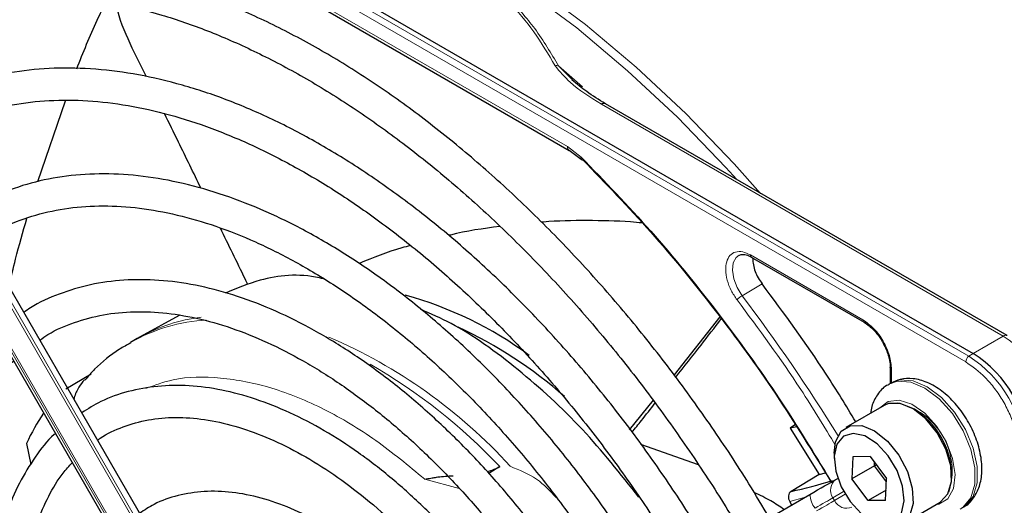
# Paper-space layout 'Blatt4' of a CAD drawing. Header units: millimetres. Extents: x 5 to 418, y 2 to 292.
# Tile 69 of 102: x 129.6 to 139.87, y 206.45 to 211.51. Entities that reach past the tile are written whole.
import ezdxf

# ---------------------------------------------------------------- set-up
doc = ezdxf.new("R2010")
doc.units = ezdxf.units.MM

psp = doc.layouts.new('Blatt4')

# ---------------------------------------------------------------- linework, layer by layer
at = {"color": 7, "linetype": 'Continuous', "lineweight": 25}
for p, q in [((126.571, 215.52), (139.546, 208.029)), ((130.666, 212.842), (135.335, 210.146)), ((131.752, 204.813), (127.755, 211.735)), ((127.455, 211.562), (131.451, 204.64)), ((130.926, 210.914), (130.779, 211.212)), ((135.405, 210.848), (135.224, 211.027)), ((129.794, 209.821), (130.081, 210.664)), ((139.901, 208.214), (135.712, 210.632)), ((135.334, 210.147), (135.459, 210.053)), ((137.234, 209.033), (138.409, 208.355)), ((131.268, 208.425), (130.862, 208.202)), ((136.906, 208.41), (136.428, 207.806)), ((130.831, 208.185), (130.76, 208.144)), ((130.862, 208.202), (130.831, 208.185)), ((130.087, 207.661), (130.351, 207.815)), ((138.682, 207.881), (138.682, 207.716)), ((138.689, 207.72), (138.665, 207.706)), ((136.211, 207.54), (135.96, 207.233)), ((138.619, 207.487), (138.218, 207.256)), ((137.693, 207.287), (137.64, 207.248)), ((137.708, 207.264), (137.64, 207.248)), ((137.64, 207.248), (137.94, 206.767)), ((129.675, 207.091), (129.72, 206.871)), ((136.684, 206.866), (136.083, 207.08)), ((138.098, 206.989), (138.098, 206.934)), ((138.292, 206.95), (138.281, 206.721)), ((138.474, 206.953), (138.292, 206.95)), ((138.474, 206.953), (138.645, 206.725)), ((138.517, 206.857), (138.519, 206.893)), ((134.612, 206.85), (134.496, 206.778)), ((137.94, 206.767), (138.008, 206.784)), ((138.517, 206.857), (138.281, 206.721)), ((138.541, 206.862), (138.517, 206.857)), ((138.643, 206.69), (138.517, 206.857)), ((137.94, 206.767), (137.648, 206.59)), ((138.116, 206.715), (138.135, 206.726)), ((138.452, 206.494), (138.281, 206.721)), ((138.634, 206.496), (138.645, 206.725)), ((138.639, 206.602), (138.452, 206.494)), ((137.495, 206.357), (137.845, 206.559)), ((137.634, 206.484), (137.654, 206.448)), ((138.634, 206.496), (138.452, 206.494)), ((138.802, 206.245), (139.202, 206.477))]:
    psp.add_line(p, q, dxfattribs=at)
at = {"color": 7, "linetype": 'Continuous', "lineweight": 18}
for p, q in [((139.471, 207.94), (126.495, 215.431)), ((139.503, 208), (126.527, 215.49)), ((130.649, 212.88), (135.317, 210.185)), ((131.673, 204.768), (127.677, 211.69)), ((127.7, 211.704), (131.697, 204.781)), ((131.475, 204.654), (127.479, 211.576)), ((127.495, 211.585), (131.492, 204.663)), ((135.224, 211.027), (135.473, 210.808)), ((135.671, 210.628), (139.86, 208.21)), ((135.317, 210.185), (135.459, 210.076)), ((137.224, 209.056), (138.398, 208.378)), ((137.346, 208.755), (137.138, 208.631)), ((139.86, 208.21), (139.546, 208.029)), ((139.546, 208.029), (139.503, 208)), ((138.697, 207.86), (138.697, 207.719)), ((134.187, 206.621), (133.828, 206.719)), ((138.196, 206.589), (138.085, 206.524)), ((137.786, 206.525), (137.634, 206.484)), ((138.085, 206.524), (138.102, 206.495)), ((138.102, 206.495), (138.213, 206.56))]:
    psp.add_line(p, q, dxfattribs=at)
at = {"color": 7, "linetype": 'Continuous', "lineweight": 18, "flags": 128}
for points in [[(131.119, 213.283), (131.272, 213.28), (131.771, 213.234), (132.286, 213.135), (132.812, 212.981), (133.346, 212.776), (133.886, 212.519), (134.428, 212.212), (134.969, 211.857), (135.505, 211.457), (136.034, 211.013), (136.552, 210.529), (137.055, 210.007), (137.331, 209.698)], [(137.083, 209.841), (136.968, 209.968), (136.463, 210.491), (135.943, 210.977), (135.413, 211.423), (134.875, 211.824), (134.333, 212.18), (133.789, 212.488), (133.248, 212.745), (132.711, 212.952), (132.184, 213.105), (131.933, 213.16)], [(137.138, 208.631), (137.085, 208.716), (137.05, 208.808), (137.036, 208.896), (137.044, 208.973), (137.075, 209.029), (137.107, 209.053)], [(138.669, 207.708), (138.759, 207.738), (138.896, 207.729), (139.045, 207.666), (139.194, 207.554), (139.331, 207.402), (139.444, 207.222), (139.524, 207.028), (139.566, 206.837), (139.565, 206.664), (139.522, 206.522), (139.44, 206.424), (139.412, 206.405)], [(139.439, 206.421), (139.464, 206.437), (139.546, 206.536), (139.589, 206.678), (139.589, 206.851), (139.548, 207.042), (139.467, 207.235), (139.354, 207.415), (139.218, 207.568), (139.069, 207.68), (138.92, 207.743), (138.782, 207.752), (138.689, 207.72)], [(139.156, 206.45), (139.188, 206.456), (139.282, 206.514), (139.341, 206.621), (139.358, 206.766), (139.333, 206.934), (139.267, 207.109), (139.166, 207.272), (139.043, 207.406), (138.908, 207.5), (138.776, 207.541), (138.66, 207.528), (138.573, 207.46)], [(138.085, 206.524), (138.068, 206.514), (138.048, 206.503), (138.027, 206.49), (138.004, 206.477), (137.979, 206.463), (137.953, 206.448), (137.926, 206.432), (137.898, 206.416)], [(137.915, 206.388), (137.943, 206.403), (137.97, 206.419), (137.996, 206.434), (138.02, 206.448), (138.043, 206.462), (138.065, 206.474), (138.084, 206.485), (138.102, 206.495)]]:
    psp.add_lwpolyline(points, dxfattribs=at)
at = {"color": 7, "linetype": 'Continuous', "lineweight": 25, "flags": 128}
for points in [[(139.202, 206.477), (139.207, 206.48), (139.284, 206.564), (139.321, 206.694), (139.313, 206.855), (139.262, 207.03), (139.172, 207.2), (139.054, 207.346), (138.921, 207.452), (138.786, 207.508), (138.665, 207.506), (138.619, 207.487)], [(138.098, 206.989), (138.113, 207.108), (138.17, 207.217), (138.265, 207.275), (138.386, 207.276), (138.52, 207.221), (138.654, 207.114), (138.771, 206.968), (138.861, 206.799), (138.912, 206.624), (138.92, 206.463), (138.884, 206.333), (138.807, 206.248), (138.698, 206.218), (138.698, 206.218)], [(138.629, 206.252), (138.73, 206.281), (138.799, 206.364), (138.828, 206.491), (138.812, 206.645), (138.755, 206.809), (138.662, 206.962), (138.545, 207.087), (138.418, 207.168), (138.297, 207.195), (138.196, 207.165), (138.127, 207.082), (138.098, 206.956), (138.114, 206.801), (138.171, 206.638), (138.264, 206.484), (138.381, 206.359), (138.508, 206.279), (138.629, 206.252)], [(137.845, 206.559), (137.885, 206.582), (137.924, 206.605), (137.962, 206.626), (137.998, 206.647), (138.031, 206.666), (138.063, 206.684), (138.091, 206.701), (138.116, 206.715)]]:
    psp.add_lwpolyline(points, dxfattribs=at)
at = {"color": 7, "linetype": 'Continuous', "lineweight": 18}
for centre, radius, start, end in [((135.695, 210.594), 0.0419, 65.6929, 125.6176), ((122.477, 197.508), 18.402, 31.6747, 37.1862), ((131.658, 206.558), 1.822, 93.2506, 119.5171), ((131.712, 206.644), 1.775, 96.9623, 118.5981), ((130.656, 203.148), 5.499, 42.3553, 66.7273), ((139.884, 208.176), 0.0419, 65.6929, 125.6176), ((139.169, 207.131), 1.281, 2.6055, 57.3945), ((130.256, 202.716), 6.005, 43.5031, 60.0024), ((139.548, 207.937), 0.0777, 125.6892, 177.1989), ((138.817, 206.928), 1.272, 2.6055, 57.3945), ((138.604, 206.805), 0.724, 342.0933, 77.9013), ((138.198, 206.604), 0.138, 126.3512, 215.1851), ((138.089, 206.568), 0.244, 182.2032, 218.6037), ((138.228, 206.553), 0.138, 204.8163, 293.6431)]:
    psp.add_arc(centre, radius, start, end, dxfattribs=at)
at = {"color": 7, "linetype": 'Continuous', "lineweight": 25}
for centre, radius, start, end in [((132.602, 204.886), 3.887, 53.4485, 74.7255), ((132.195, 204.057), 4.686, 48.726, 64.9889), ((138.856, 206.95), 1.281, 2.6055, 57.3945), ((131.717, 206.142), 2.251, 145.8395, 155.0841), ((138.511, 206.751), 0.812, 0.4784, 59.5162), ((136.424, 212.128), 5.672, 282.4627, 286.9624)]:
    psp.add_arc(centre, radius, start, end, dxfattribs=at)
for points, knots in [([(137.583, 213.743), (137.837, 213.566), (138.346, 213.211), (139.097, 212.565), (139.827, 211.842), (140.523, 211.046), (141.179, 210.194), (141.572, 209.587), (141.768, 209.285)], [0, 0, 0, 0, 0.16549, 0.332238, 0.5, 0.66775, 0.834504, 1, 1, 1, 1]), ([(137.421, 206.314), (137.351, 206.433), (137.162, 206.756), (136.824, 207.264), (136.415, 207.834), (135.983, 208.379), (135.534, 208.897), (135.069, 209.385), (134.59, 209.839), (134.101, 210.259), (133.604, 210.64), (133.101, 210.982), (132.595, 211.281), (132.089, 211.537), (131.586, 211.747), (131.089, 211.911), (130.599, 212.028), (130.121, 212.096), (129.657, 212.115), (129.21, 212.084), (128.781, 212.006), (128.377, 211.877), (128.06, 211.74), (127.889, 211.63), (127.836, 211.596)], [0, 0, 0, 0, 0.027836, 0.075404, 0.122977, 0.170555, 0.218143, 0.265742, 0.313355, 0.360985, 0.408634, 0.456301, 0.503986, 0.551687, 0.599395, 0.647094, 0.694763, 0.742373, 0.789887, 0.837268, 0.884487, 0.931535, 0.978434, 1, 1, 1, 1]), ([(128.002, 211.307), (128.05, 211.338), (128.207, 211.441), (128.503, 211.568), (128.886, 211.688), (129.293, 211.758), (129.718, 211.781), (130.16, 211.756), (130.617, 211.684), (131.085, 211.565), (131.562, 211.4), (132.046, 211.189), (132.534, 210.933), (133.023, 210.635), (133.51, 210.295), (133.993, 209.916), (134.468, 209.499), (134.933, 209.048), (135.386, 208.563), (135.823, 208.049), (136.242, 207.508), (136.639, 206.942), (136.937, 206.487), (137.093, 206.217), (137.133, 206.147)], [0, 0, 0, 0, 0.02099, 0.069851, 0.118688, 0.167389, 0.215899, 0.264215, 0.312366, 0.360395, 0.408346, 0.456251, 0.504137, 0.552018, 0.599903, 0.6478, 0.695711, 0.743637, 0.791578, 0.839533, 0.887498, 0.935471, 0.983451, 1, 1, 1, 1]), ([(130.199, 210.996), (130.268, 211.167), (130.363, 211.406), (130.475, 211.631), (130.507, 211.694)], [0, 0, 0, 0, 0.717609, 1, 1, 1, 1]), ([(130.779, 211.212), (130.72, 211.339), (130.649, 211.49), (130.615, 211.652), (130.609, 211.678)], [0, 0, 0, 0, 0.838404, 1, 1, 1, 1]), ([(136.817, 205.965), (136.744, 206.088), (136.559, 206.4), (136.234, 206.883), (135.846, 207.411), (135.437, 207.912), (135.011, 208.386), (134.57, 208.828), (134.117, 209.236), (133.654, 209.607), (133.185, 209.938), (132.713, 210.229), (132.239, 210.476), (131.768, 210.678), (131.301, 210.833), (130.843, 210.941), (130.396, 211), (129.963, 211.01), (129.548, 210.97), (129.152, 210.883), (128.783, 210.743), (128.544, 210.631), (128.437, 210.555), (128.437, 210.555)], [0, 0, 0, 0, 0.032875, 0.083822, 0.134775, 0.185738, 0.236713, 0.287705, 0.338718, 0.389753, 0.440814, 0.491899, 0.543005, 0.594125, 0.645237, 0.696311, 0.747305, 0.798171, 0.848856, 0.899324, 0.949573, 0.99965, 1, 1, 1, 1]), ([(135.712, 210.632), (135.645, 210.673), (135.518, 210.751), (135.414, 210.839), (135.364, 210.881)], [0, 0, 0, 0, 0.527814, 1, 1, 1, 1]), ([(128.607, 210.26), (128.663, 210.297), (128.822, 210.399), (129.113, 210.518), (129.475, 210.619), (129.859, 210.67), (130.261, 210.674), (130.679, 210.63), (131.11, 210.54), (131.551, 210.402), (132, 210.219), (132.453, 209.992), (132.908, 209.721), (133.362, 209.408), (133.812, 209.056), (134.255, 208.666), (134.687, 208.242), (135.106, 207.785), (135.51, 207.299), (135.894, 206.787), (136.236, 206.286), (136.439, 205.95), (136.529, 205.799)], [0, 0, 0, 0, 0.02882, 0.081368, 0.133858, 0.186143, 0.238166, 0.289941, 0.341521, 0.392971, 0.444344, 0.49568, 0.547008, 0.598338, 0.649681, 0.701044, 0.752426, 0.803828, 0.855246, 0.906678, 0.95812, 1, 1, 1, 1]), ([(131.496, 209.749), (131.418, 209.91), (131.291, 210.171), (131.163, 210.432), (131.114, 210.531)], [0, 0, 0, 0, 0.6183795, 1, 1, 1, 1]), ([(135.459, 210.076), (135.458, 210.072), (135.456, 210.065), (135.456, 210.056), (135.46, 210.049), (135.468, 210.046), (135.474, 210.047), (135.476, 210.048)], [0, 0, 0, 0, 0.185198, 0.353278, 0.637072, 0.852757, 1, 1, 1, 1]), ([(135.459, 210.076), (135.704, 209.823), (136.194, 209.316), (136.884, 208.467), (137.516, 207.595), (137.886, 206.987), (138.061, 206.699)], [0, 0, 0, 0, 0.2550278, 0.5115523, 0.7680769, 1, 1, 1, 1]), ([(135.476, 210.048), (135.715, 209.801), (136.192, 209.308), (136.864, 208.484), (137.499, 207.613), (137.878, 206.995), (138.068, 206.686)], [0, 0, 0, 0, 0.25, 0.5, 0.75, 1, 1, 1, 1]), ([(136.214, 205.617), (136.123, 205.767), (135.926, 206.091), (135.594, 206.567), (135.227, 207.044), (134.839, 207.495), (134.436, 207.915), (134.02, 208.302), (133.594, 208.653), (133.16, 208.965), (132.723, 209.236), (132.284, 209.464), (131.848, 209.646), (131.416, 209.781), (130.994, 209.869), (130.583, 209.907), (130.188, 209.895), (129.811, 209.836), (129.459, 209.724), (129.202, 209.612), (129.073, 209.524), (129.044, 209.503)], [0, 0, 0, 0, 0.0473354, 0.1025027, 0.1576793, 0.212871, 0.2680834, 0.3233219, 0.3785911, 0.4338944, 0.4892322, 0.5446006, 0.5999879, 0.6553599, 0.710671, 0.7658569, 0.8208411, 0.8755541, 0.9299642, 0.9841073, 1, 1, 1, 1]), ([(129.209, 209.216), (129.29, 209.264), (129.466, 209.37), (129.77, 209.479), (130.111, 209.551), (130.474, 209.575), (130.852, 209.551), (131.245, 209.48), (131.649, 209.362), (132.061, 209.199), (132.478, 208.991), (132.897, 208.739), (133.315, 208.447), (133.728, 208.115), (134.133, 207.746), (134.527, 207.343), (134.906, 206.909), (135.269, 206.448), (135.609, 205.961), (135.828, 205.627), (135.926, 205.452), (135.927, 205.451)], [0, 0, 0, 0, 0.047732, 0.104951, 0.162001, 0.218715, 0.275061, 0.331102, 0.386935, 0.442647, 0.498302, 0.553942, 0.609585, 0.665249, 0.720938, 0.776655, 0.832397, 0.88816, 0.943939, 0.999729, 1, 1, 1, 1]), ([(129.492, 208.727), (129.515, 208.823), (129.572, 209.065), (129.639, 209.297), (129.68, 209.437)], [0, 0, 0, 0, 0.39617, 1, 1, 1, 1]), ([(134.611, 209.353), (134.438, 209.33), (134.258, 209.306), (134.085, 209.26), (134.079, 209.259)], [0, 0, 0, 0, 0.96483, 1, 1, 1, 1]), ([(136.096, 209.389), (136.056, 209.393), (135.864, 209.411), (135.52, 209.415), (135.21, 209.412), (135.054, 209.397), (135.048, 209.396)], [0, 0, 0, 0, 0.113999, 0.545324, 0.983102, 1, 1, 1, 1]), ([(131.985, 208.744), (131.975, 208.765), (131.88, 208.962), (131.783, 209.16), (131.697, 209.336)], [0, 0, 0, 0, 0.103823, 1, 1, 1, 1]), ([(133.679, 209.153), (133.649, 209.145), (133.466, 209.098), (133.291, 209.027), (133.145, 208.968)], [0, 0, 0, 0, 0.16348, 1, 1, 1, 1]), ([(137.109, 209.05), (137.114, 209.054), (137.131, 209.065), (137.175, 209.06), (137.223, 209.042), (137.249, 209.023), (137.257, 209.017)], [0, 0, 0, 0, 0.190435, 0.569384, 0.881277, 1, 1, 1, 1]), ([(137.224, 209.056), (137.225, 209.051), (137.226, 209.041), (137.23, 209.034), (137.234, 209.033), (137.235, 209.033)], [0, 0, 0, 0, 0.483449, 0.966898, 1, 1, 1, 1]), ([(132.772, 208.807), (132.759, 208.81), (132.521, 208.866), (132.164, 208.831), (131.869, 208.707), (131.752, 208.658)], [0, 0, 0, 0, 0.034713, 0.614228, 1, 1, 1, 1]), ([(135.609, 205.267), (135.584, 205.31), (135.467, 205.514), (135.231, 205.862), (134.904, 206.306), (134.555, 206.723), (134.19, 207.111), (133.811, 207.466), (133.422, 207.785), (133.026, 208.065), (132.625, 208.304), (132.225, 208.498), (131.827, 208.646), (131.436, 208.747), (131.055, 208.799), (130.689, 208.8), (130.34, 208.753), (130.015, 208.654), (129.784, 208.554), (129.67, 208.473), (129.648, 208.457)], [0, 0, 0, 0, 0.015977, 0.076619, 0.137271, 0.197942, 0.258641, 0.319377, 0.380158, 0.440989, 0.501871, 0.562796, 0.623736, 0.68463, 0.74539, 0.805902, 0.866048, 0.925763, 0.985086, 1, 1, 1, 1]), ([(138.323, 207.316), (138.222, 207.482), (137.92, 207.982), (137.575, 208.445), (137.346, 208.755)], [0, 0, 0, 0, 0.333109, 1, 1, 1, 1]), ([(129.815, 208.167), (129.843, 208.187), (129.953, 208.266), (130.173, 208.357), (130.473, 208.439), (130.796, 208.471), (131.136, 208.456), (131.491, 208.393), (131.857, 208.284), (132.23, 208.13), (132.608, 207.931), (132.987, 207.689), (133.364, 207.407), (133.734, 207.087), (134.095, 206.731), (134.442, 206.344), (134.772, 205.929), (135.068, 205.514), (135.242, 205.23), (135.321, 205.101)], [0, 0, 0, 0, 0.0212996, 0.0846087, 0.1479152, 0.210788, 0.2731026, 0.3349412, 0.3964608, 0.4578052, 0.5190765, 0.580333, 0.6416033, 0.7029074, 0.7642513, 0.8256335, 0.8870483, 0.9484879, 1, 1, 1, 1]), ([(136.062, 206.53), (135.87, 206.773), (135.474, 207.27), (134.805, 207.874), (134.23, 208.295), (133.893, 208.44), (133.788, 208.486)], [0, 0, 0, 0, 0.27983, 0.573837, 0.867844, 1, 1, 1, 1]), ([(136.446, 207.782), (136.534, 207.892), (136.694, 208.093), (136.85, 208.298), (136.921, 208.39)], [0, 0, 0, 0, 0.551952, 1, 1, 1, 1]), ([(138.409, 208.355), (138.412, 208.354), (138.418, 208.351), (138.427, 208.355), (138.432, 208.356)], [0, 0, 0, 0, 0.482293, 1, 1, 1, 1]), ([(138.411, 208.353), (138.428, 208.342), (138.463, 208.32), (138.518, 208.267), (138.566, 208.209), (138.592, 208.165), (138.601, 208.15)], [0, 0, 0, 0, 0.244303, 0.500854, 0.825035, 1, 1, 1, 1]), ([(130.763, 208.138), (130.723, 208.117), (130.587, 208.043), (130.424, 207.912), (130.318, 207.789), (130.284, 207.75)], [0, 0, 0, 0, 0.220093, 0.756421, 1, 1, 1, 1]), ([(138.601, 208.15), (138.623, 208.108), (138.652, 208.049), (138.674, 207.965), (138.683, 207.912), (138.681, 207.882), (138.681, 207.873)], [0, 0, 0, 0, 0.440805, 0.613959, 0.88685, 1, 1, 1, 1]), ([(129.864, 201.95), (129.861, 201.955), (129.767, 202.115), (129.604, 202.444), (129.382, 202.934), (129.195, 203.429), (129.039, 203.923), (128.919, 204.411), (128.833, 204.89), (128.784, 205.354), (128.772, 205.799), (128.795, 206.22), (128.855, 206.614), (128.949, 206.976), (129.076, 207.305), (129.237, 207.596), (129.392, 207.812), (129.503, 207.915), (129.541, 207.949)], [0, 0, 0, 0, 0.002079, 0.070996, 0.1399, 0.208781, 0.277628, 0.346429, 0.415177, 0.483863, 0.552488, 0.62106, 0.689605, 0.758159, 0.826801, 0.895661, 0.964912, 1, 1, 1, 1]), ([(138.682, 207.881), (138.683, 207.884), (138.684, 207.891), (138.691, 207.897), (138.695, 207.9)], [0, 0, 0, 0, 0.482332, 1, 1, 1, 1]), ([(130.279, 207.754), (130.26, 207.729), (130.217, 207.674), (130.181, 207.601), (130.171, 207.557), (130.17, 207.552)], [0, 0, 0, 0, 0.428379, 0.939585, 1, 1, 1, 1]), ([(139.434, 206.424), (139.446, 206.428), (139.499, 206.451), (139.566, 206.534), (139.624, 206.661), (139.645, 206.815), (139.627, 206.988), (139.572, 207.172), (139.481, 207.351), (139.362, 207.512), (139.222, 207.643), (139.073, 207.732), (138.925, 207.772), (138.793, 207.769), (138.721, 207.732), (138.69, 207.716)], [0, 0, 0, 0, 0.020926, 0.097604, 0.173528, 0.254016, 0.339975, 0.427864, 0.515563, 0.603442, 0.692189, 0.782724, 0.863809, 0.939448, 1, 1, 1, 1]), ([(135.006, 204.919), (134.925, 205.049), (134.756, 205.319), (134.47, 205.705), (134.159, 206.077), (133.83, 206.419), (133.489, 206.728), (133.138, 206.999), (132.781, 207.23), (132.422, 207.417), (132.064, 207.559), (131.712, 207.654), (131.37, 207.699), (131.042, 207.694), (130.734, 207.638), (130.468, 207.545), (130.317, 207.451), (130.252, 207.411)], [0, 0, 0, 0, 0.062858, 0.131038, 0.199246, 0.2675, 0.335815, 0.404205, 0.472678, 0.541229, 0.609831, 0.678385, 0.746745, 0.814711, 0.882086, 0.948789, 1, 1, 1, 1]), ([(138.671, 207.705), (138.662, 207.701), (138.612, 207.681), (138.546, 207.601), (138.491, 207.501), (138.482, 207.43), (138.479, 207.406)], [0, 0, 0, 0, 0.077899, 0.451637, 0.81994, 1, 1, 1, 1]), ([(135.989, 207.207), (136.022, 207.247), (136.104, 207.348), (136.184, 207.451), (136.232, 207.512)], [0, 0, 0, 0, 0.402502, 1, 1, 1, 1]), ([(130.418, 207.123), (130.427, 207.13), (130.506, 207.192), (130.68, 207.268), (130.941, 207.344), (131.227, 207.369), (131.529, 207.347), (131.845, 207.278), (132.171, 207.163), (132.503, 207.003), (132.838, 206.8), (133.171, 206.556), (133.499, 206.274), (133.817, 205.957), (134.122, 205.608), (134.407, 205.232), (134.606, 204.944), (134.701, 204.778), (134.716, 204.752)], [0, 0, 0, 0, 0.009214, 0.081011, 0.153071, 0.224451, 0.2949, 0.364606, 0.433868, 0.502926, 0.57193, 0.640938, 0.709995, 0.779115, 0.848296, 0.917527, 0.986793, 1, 1, 1, 1]), ([(129.977, 207.194), (129.973, 207.19), (129.892, 207.122), (129.763, 206.951), (129.595, 206.68), (129.464, 206.367), (129.369, 206.021), (129.312, 205.645), (129.292, 205.243), (129.311, 204.821), (129.367, 204.382), (129.461, 203.933), (129.591, 203.477), (129.755, 203.022), (129.949, 202.57), (130.103, 202.278), (130.18, 202.132)], [0, 0, 0, 0, 0.004033, 0.07871, 0.15389, 0.229752, 0.306249, 0.383198, 0.460397, 0.537693, 0.614972, 0.6922, 0.769368, 0.846482, 0.923554, 1, 1, 1, 1]), ([(130.469, 202.3), (130.401, 202.427), (130.258, 202.696), (130.075, 203.119), (129.915, 203.557), (129.79, 203.993), (129.699, 204.421), (129.644, 204.836), (129.626, 205.233), (129.643, 205.606), (129.696, 205.952), (129.783, 206.267), (129.903, 206.545), (130.027, 206.754), (130.12, 206.854), (130.153, 206.889)], [0, 0, 0, 0, 0.072943, 0.153521, 0.234056, 0.314528, 0.394918, 0.475208, 0.555393, 0.63548, 0.715511, 0.795552, 0.875749, 0.95636, 1, 1, 1, 1]), ([(134.479, 206.796), (134.497, 206.801), (134.547, 206.815), (134.587, 206.836), (134.612, 206.85)], [0, 0, 0, 0, 0.362002, 1, 1, 1, 1]), ([(133.828, 206.719), (133.849, 206.722), (133.884, 206.727), (133.932, 206.735), (134.005, 206.748), (134.07, 206.75), (134.126, 206.753)], [0, 0, 0, 0, 0.2594326, 0.4248024, 0.5118193, 1, 1, 1, 1]), ([(134.401, 204.57), (134.329, 204.683), (134.18, 204.916), (133.926, 205.243), (133.649, 205.551), (133.357, 205.826), (133.054, 206.065), (132.744, 206.264), (132.432, 206.42), (132.122, 206.528), (131.819, 206.588), (131.527, 206.597), (131.255, 206.554), (131.028, 206.477), (130.906, 206.395), (130.857, 206.363)], [0, 0, 0, 0, 0.074384, 0.153857, 0.233394, 0.313032, 0.392803, 0.472727, 0.552799, 0.632945, 0.712925, 0.792378, 0.870881, 0.948205, 1, 1, 1, 1]), ([(137.574, 206.402), (137.53, 206.433), (137.434, 206.498), (137.323, 206.55), (137.264, 206.578)], [0, 0, 0, 0, 0.462677, 1, 1, 1, 1]), ([(137.648, 206.59), (137.641, 206.585), (137.628, 206.573), (137.619, 206.545), (137.62, 206.514), (137.629, 206.494), (137.634, 206.484)], [0, 0, 0, 0, 0.243701, 0.495029, 0.749466, 1, 1, 1, 1])]:
    psp.add_open_spline(points, degree=3, knots=knots, dxfattribs=at)
at = {"color": 7, "linetype": 'Continuous', "lineweight": 18}
for points, knots in [([(131.766, 213.003), (131.972, 212.963), (132.372, 212.886), (132.942, 212.724), (133.469, 212.527), (133.949, 212.288), (134.363, 212.011), (134.704, 211.707), (134.984, 211.378), (135.118, 211.147), (135.187, 211.028)], [0, 0, 0, 0, 0.12858, 0.2500863, 0.3751091, 0.4999998, 0.6248906, 0.7499133, 0.8714092, 1, 1, 1, 1]), ([(135.224, 211.027), (135.146, 211.158), (134.999, 211.407), (134.701, 211.745), (134.361, 212.038), (133.972, 212.295), (133.528, 212.52), (133.021, 212.716), (132.436, 212.888), (132.004, 212.972), (131.778, 213.017)], [0, 0, 0, 0, 0.140701, 0.267721, 0.384941, 0.499776, 0.614572, 0.731748, 0.859012, 1, 1, 1, 1]), ([(135.224, 211.027), (135.218, 211.028), (135.206, 211.031), (135.194, 211.029), (135.187, 211.028)], [0, 0, 0, 0, 0.483164, 1, 1, 1, 1]), ([(135.187, 211.028), (135.236, 210.969), (135.358, 210.821), (135.553, 210.701), (135.671, 210.628)], [0, 0, 0, 0, 0.39819, 1, 1, 1, 1]), ([(135.317, 210.185), (135.318, 210.177), (135.32, 210.161), (135.328, 210.148), (135.334, 210.147), (135.334, 210.147)], [0, 0, 0, 0, 0.498396, 0.996791, 1, 1, 1, 1]), ([(137.085, 208.588), (137.064, 208.619), (137.02, 208.684), (136.979, 208.794), (136.962, 208.899), (136.973, 208.988), (137.008, 209.055), (137.067, 209.091), (137.142, 209.094), (137.197, 209.068), (137.224, 209.056)], [0, 0, 0, 0, 0.121713, 0.25, 0.378287, 0.5, 0.621713, 0.75, 0.878287, 1, 1, 1, 1]), ([(137.085, 208.588), (137.088, 208.591), (137.094, 208.598), (137.108, 208.61), (137.123, 208.622), (137.133, 208.628), (137.138, 208.631)], [0, 0, 0, 0, 0.25, 0.5, 0.75, 1, 1, 1, 1]), ([(138.113, 207.067), (137.994, 207.264), (137.675, 207.792), (137.313, 208.281), (137.085, 208.588)], [0, 0, 0, 0, 0.373651, 1, 1, 1, 1]), ([(138.398, 208.378), (138.437, 208.35), (138.516, 208.295), (138.614, 208.158), (138.683, 208.004), (138.692, 207.908), (138.697, 207.86)], [0, 0, 0, 0, 0.25, 0.499999, 0.75, 1, 1, 1, 1]), ([(138.398, 208.378), (138.399, 208.373), (138.4, 208.364), (138.404, 208.356), (138.408, 208.355), (138.409, 208.355)], [0, 0, 0, 0, 0.483464, 0.966928, 1, 1, 1, 1]), ([(140.021, 206.987), (140.014, 207.072), (140.002, 207.201), (139.934, 207.389), (139.863, 207.531), (139.774, 207.664), (139.646, 207.817), (139.54, 207.892), (139.471, 207.94)], [0, 0, 0, 0, 0.2394568, 0.3683607, 0.5, 0.6316393, 0.7605432, 1, 1, 1, 1]), ([(138.697, 207.86), (138.693, 207.863), (138.685, 207.869), (138.681, 207.877), (138.682, 207.881), (138.682, 207.881)], [0, 0, 0, 0, 0.483498, 0.966996, 1, 1, 1, 1]), ([(133.828, 206.719), (133.659, 206.858), (133.315, 207.144), (132.775, 207.463), (132.227, 207.688), (131.695, 207.79), (131.25, 207.786), (131.012, 207.697), (130.919, 207.663)], [0, 0, 0, 0, 0.166955, 0.341, 0.520114, 0.701876, 0.883637, 1, 1, 1, 1]), ([(135.199, 206.527), (135.135, 206.595), (135.002, 206.738), (134.816, 206.813), (134.719, 206.852)], [0, 0, 0, 0, 0.478576, 1, 1, 1, 1])]:
    psp.add_open_spline(points, degree=3, knots=knots, dxfattribs=at)
at = {"color": 7, "linetype": 'Continuous', "lineweight": 25}
psp.add_open_spline([(137.248, 209.017), (137.25, 208.995), (137.252, 208.953), (137.273, 208.884), (137.303, 208.816), (137.332, 208.775), (137.346, 208.755)], degree=3, dxfattribs=at)

doc.saveas('drawing.dxf')
